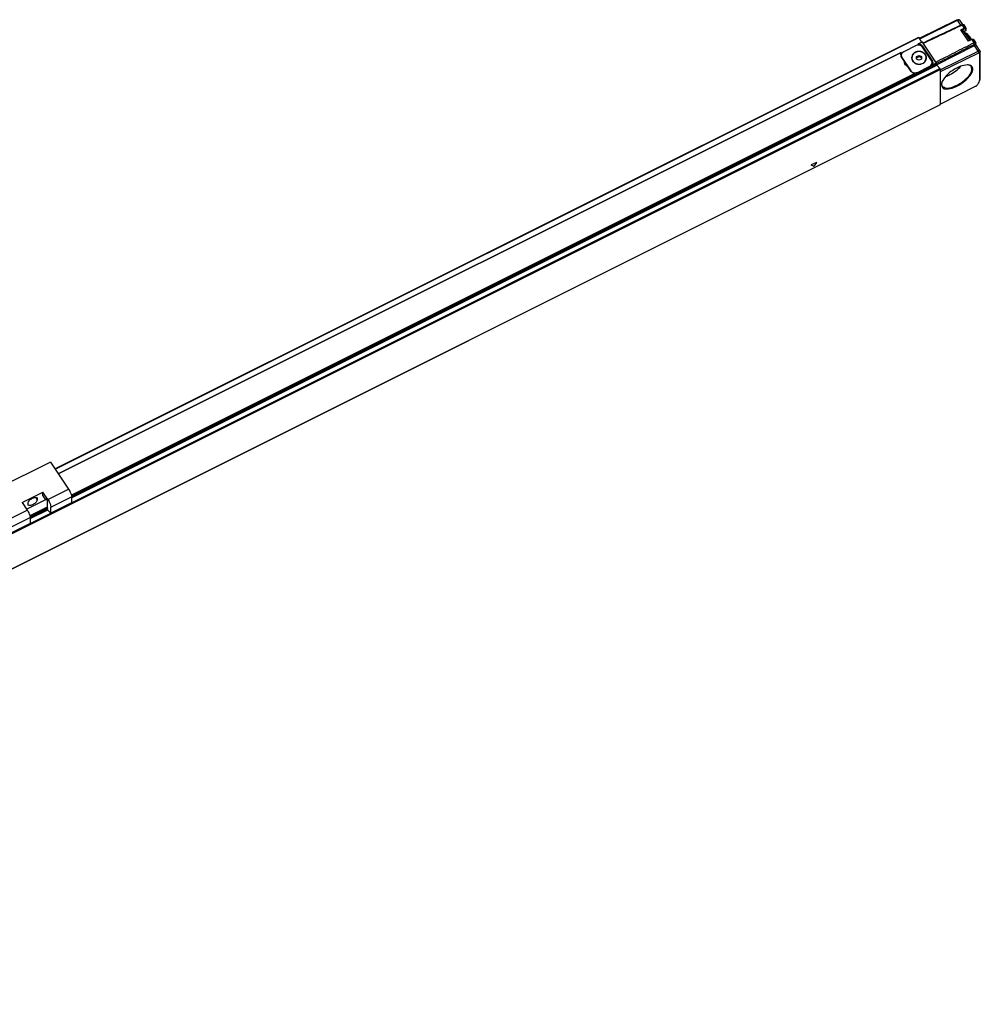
# Model space of a CAD drawing. Header units: millimetres. Extents: x -500 to 1129, y -592 to 328.
# Tile 22 of 23: x 680 to 1082, y -579 to -167. Entities that reach past the tile are written whole.
import ezdxf

# ---------------------------------------------------------------- set-up
doc = ezdxf.new("R2010")
doc.units = ezdxf.units.MM

# ---------------------------------------------------------------- blocks, each defined once
blk = doc.blocks.new('SOPORTE_INTERMEDIO_S__9', base_point=(666.69, -382))
at = {"color": 7, "linetype": 'Continuous'}
for p, q in [((692.67, -351.99), (666.69, -364.98)), ((692.67, -351.99), (700.27, -363.39)), ((666.69, -368.73), (666.69, -364.98)), ((666.69, -364.98), (674.29, -376.38)), ((680.85, -368.9), (689.51, -364.57)), ((689.51, -366.07), (689.51, -364.57)), ((691.61, -367.72), (689.51, -364.57)), ((689.51, -366.07), (690.36, -367.34)), ((701.52, -366.51), (701.52, -369.01)), ((672.19, -376.98), (666.69, -368.73)), ((680.85, -368.9), (682.95, -372.05)), ((682.73, -371.71), (691.01, -367.57)), ((683.24, -369.21), (683.24, -369.71)), ((687.13, -367.26), (687.13, -367.76)), ((690.36, -367.34), (690.86, -367.34)), ((690.86, -367.34), (691.36, -368.09)), ((691.36, -368.09), (691.36, -370.99)), ((701.52, -369.01), (692.86, -373.34)), ((673.04, -376), (672.19, -374.73)), ((672.19, -374.73), (672.19, -376.98)), ((691.36, -370.99), (691.6, -371.35)), ((691.37, -371.62), (691.61, -371.37)), ((691.51, -371.96), (692.86, -373.34)), ((691.61, -371.37), (691.6, -371.35)), ((692.86, -373.34), (692.86, -370.84)), ((672.19, -376.98), (673.69, -376.23)), ((673.54, -376), (673.04, -376)), ((674.04, -376.75), (673.54, -376)), ((674.04, -379.65), (674.04, -376.75)), ((684.2, -377.67), (675.54, -382)), ((684.2, -375.17), (684.2, -377.67)), ((674.28, -380.01), (674.04, -379.65)), ((674.05, -380.28), (674.29, -380.03)), ((675.54, -382), (674.19, -380.62)), ((674.28, -380.01), (674.29, -380.03)), ((675.54, -379.5), (675.54, -382))]:
    blk.add_line(p, q, dxfattribs=at)
at = {"color": 3, "linetype": 'Continuous'}
for p, q in [((691.61, -367.72), (700.27, -363.39)), ((692.86, -370.84), (701.52, -366.51)), ((686.46, -366.74), (687.13, -367.76)), ((686.83, -366.81), (687.13, -367.26)), ((674.29, -376.38), (682.95, -372.05)), ((675.54, -379.5), (684.2, -375.17))]:
    blk.add_line(p, q, dxfattribs=at)
at = {"color": 7, "linetype": 'Continuous'}
for centre, start, end in [((683.73, -369.72), 178.7465, 212.4529), ((686.64, -367.25), 358.7465, 32.4529)]:
    blk.add_arc(centre, 0.49, start, end, dxfattribs=at)
for points, knots in [([(700.27, -363.39), (700.44, -363.66), (700.78, -364.2), (701.15, -365.04), (701.44, -365.81), (701.5, -366.3), (701.52, -366.51)], [0, 0, 0, 0, 0.943014, 1.911286, 2.767278, 3.395609, 3.395609, 3.395609, 3.395609]), ([(683.24, -369.21), (683.37, -368.86), (683.7, -368.03), (684.85, -367.27), (686.06, -366.59), (686.78, -366.88), (687.06, -366.98)], [0, 0, 0, 0, 1.086916, 2.631825, 4.053131, 4.897007, 4.897007, 4.897007, 4.897007]), ([(687.13, -367.76), (687, -368.1), (686.67, -368.94), (685.52, -369.69), (684.31, -370.38), (683.58, -370.09), (683.31, -369.98)], [0, 0, 0, 0, 1.086916, 2.631825, 4.053131, 4.897007, 4.897007, 4.897007, 4.897007]), ([(691.61, -367.72), (691.78, -367.99), (692.12, -368.53), (692.49, -369.37), (692.78, -370.14), (692.84, -370.63), (692.86, -370.84)], [0, 0, 0, 0, 0.943014, 1.911286, 2.767278, 3.395609, 3.395609, 3.395609, 3.395609]), ([(682.95, -372.05), (683.12, -372.32), (683.45, -372.86), (683.83, -373.7), (684.12, -374.47), (684.18, -374.96), (684.2, -375.17)], [0, 0, 0, 0, 0.943014, 1.911286, 2.767278, 3.395609, 3.395609, 3.395609, 3.395609]), ([(691.37, -371.62), (691.37, -371.64), (691.36, -371.69), (691.4, -371.78), (691.44, -371.87), (691.49, -371.93), (691.51, -371.96)], [0, 0, 0, 0, 0.0522905, 0.1517776, 0.2694623, 0.3673844, 0.3673844, 0.3673844, 0.3673844]), ([(674.29, -376.38), (674.46, -376.65), (674.79, -377.19), (675.17, -378.03), (675.46, -378.8), (675.52, -379.29), (675.54, -379.5)], [0, 0, 0, 0, 0.943014, 1.911286, 2.767278, 3.395609, 3.395609, 3.395609, 3.395609]), ([(674.19, -380.62), (674.17, -380.59), (674.12, -380.53), (674.08, -380.44), (674.04, -380.35), (674.05, -380.3), (674.05, -380.28)], [0, 0, 0, 0, 0.0979221, 0.2156067, 0.3150939, 0.3673844, 0.3673844, 0.3673844, 0.3673844])]:
    blk.add_open_spline(points, degree=3, knots=knots, dxfattribs=at)
blk = doc.blocks.new('REGLA_S-770__11', base_point=(286.61, -585.94))
at = {"color": 7, "linetype": 'Continuous'}
for p, q in [((1056.16, -174.7), (1071.85, -167.01)), ((1056.27, -174.89), (1072.11, -167.13)), ((1072.15, -166.94), (1072.71, -166.98)), ((1072.93, -167.09), (1074.2, -169)), ((1077.23, -175.54), (1074.36, -171.25)), ((1075.65, -170.42), (1074.8, -169.14)), ((1075.17, -172.34), (1075.2, -172.33)), ((1075.64, -171.47), (1075.6, -171.49)), ((1075.7, -171.39), (1075.64, -171.47)), ((1075.71, -171.32), (1075.7, -171.36)), ((1075.7, -171.39), (1075.7, -171.36)), ((1075.71, -171.32), (1075.71, -170.63)), ((694.56, -354.82), (1055.83, -174.18)), ((1055.56, -177.08), (1055.56, -177.52)), ((1055.61, -177.05), (1057.33, -176.19)), ((1055.96, -174.32), (1057.04, -176.33)), ((1057.77, -176.79), (1057.42, -176.26)), ((1077.03, -173.98), (1076.58, -173.38)), ((1077.94, -175.19), (1076.95, -175.68)), ((1079.71, -176.51), (1078.85, -175.22)), ((1048.49, -180.6), (695.94, -356.88)), ((1048.52, -180.62), (1048.52, -181.12)), ((1048.85, -180.95), (1048.52, -181.12)), ((1054.76, -177.74), (1049.57, -180.34)), ((1057.33, -177.86), (1061.58, -184.23)), ((1061.24, -184), (1057.49, -178.38)), ((1063.33, -185.76), (1079.15, -177.69)), ((1064.82, -187.92), (1080.76, -180.11)), ((1064.97, -188.59), (1081, -180.74)), ((1081.58, -180.06), (1079.73, -177.28)), ((1081.43, -191.75), (1081.43, -180.77)), ((1081.61, -191.16), (1081.61, -180.18)), ((1049.96, -184.47), (1048.5, -182.28)), ((1048.57, -182.34), (1048.57, -181.84)), ((1048.83, -182.71), (1052.58, -188.33)), ((1049.96, -185.07), (1049.96, -184.47)), ((1050.9, -186.3), (1049.96, -184.9)), ((1052.99, -182.98), (1052.99, -182.88)), ((1054.99, -182.38), (1055.99, -181.88)), ((1054.99, -182.88), (1055.99, -182.38)), ((1054.99, -182.88), (1054.99, -182.38)), ((1054.99, -183.38), (1054.99, -182.88)), ((1055.99, -183.88), (1054.99, -183.38)), ((1055.99, -181.88), (1056.99, -182.38)), ((1055.99, -181.88), (1055.99, -182.38)), ((1055.99, -182.38), (1056.99, -182.88)), ((1056.99, -183.38), (1055.99, -183.88)), ((1056.99, -182.38), (1056.99, -182.88)), ((1056.99, -182.88), (1056.99, -183.38)), ((1058.99, -182.98), (1058.99, -182.88)), ((1061.5, -184.72), (1061.58, -184.83)), ((1061.51, -185.37), (1061.51, -184.87)), ((1063.22, -184.96), (1063.02, -184.66)), ((1063.32, -185.21), (1063.32, -185.72)), ((1052.75, -188.65), (1051.28, -186.46)), ((1054.52, -190.12), (1061.56, -186.59)), ((1055.32, -188.97), (1060.51, -186.37)), ((1060.51, -186.87), (1055.32, -189.47)), ((1061.56, -186.09), (1061.56, -186.59)), ((1063.46, -186.02), (1064.69, -187.42)), ((1064.82, -188.21), (1064.82, -187.71)), ((1064.82, -188.21), (1064.82, -202.26)), ((1064.82, -188.21), (1064.97, -188.59)), ((1064.97, -202.34), (1064.97, -188.59)), ((1054.52, -189.62), (1054.52, -190.12)), ((1081.29, -192.53), (1081.46, -192)), ((1079.74, -194.81), (1064.97, -202.34)), ((1064.81, -202.54), (312.23, -578.84)), ((1064.81, -202.54), (1064.82, -202.51)), ((1064.82, -202.26), (1064.97, -202.34)), ((1064.82, -202.51), (1064.82, -202.26))]:
    blk.add_line(p, q, dxfattribs=at)
at = {"color": 3, "linetype": 'Continuous'}
for p, q in [((1071.85, -167.01), (1072.11, -167.13)), ((1073.47, -169.17), (1072.11, -167.13)), ((1073.45, -171.15), (1074.83, -170.47)), ((1076.65, -175.95), (1073.45, -171.15)), ((1073.97, -169.17), (1073.72, -169.05)), ((1073.97, -169.17), (1074.83, -170.47)), ((1074.06, -171.15), (1074.93, -170.72)), ((1075.61, -171.47), (1075.6, -171.49)), ((1075.61, -171.47), (1075.61, -170.78)), ((694.66, -354.97), (1055.96, -174.32)), ((1055.92, -177.02), (1057.42, -176.26)), ((1063.02, -184.66), (1057.77, -176.79)), ((1078.03, -175.27), (1076.65, -175.95)), ((1078.03, -175.27), (1078.9, -176.56)), ((1078.9, -176.56), (1079.14, -177.19)), ((1079.74, -176.63), (1079.56, -177.22)), ((1048.36, -180.8), (696, -356.98)), ((1049.11, -180.65), (1048.52, -180.95)), ((1055.56, -177.43), (1055.3, -177.56)), ((1057.33, -178.17), (1057.33, -177.86)), ((1080.76, -180.11), (1079.15, -177.69)), ((1081, -180.74), (1080.76, -180.11)), ((1081.61, -180.18), (1081.43, -180.77)), ((1048.83, -182.78), (1048.83, -182.71)), ((1061.56, -186.09), (1063.32, -185.21)), ((1061.58, -184.83), (1061.58, -184.23)), ((1061.72, -185.72), (1063.22, -184.96)), ((312.25, -564), (1064.82, -187.71)), ((701.52, -366.98), (1063.46, -186.02)), ((701.52, -369), (1064.69, -187.42)), ((1052.58, -188.41), (1052.58, -188.33)), ((1055.32, -189.47), (1055.32, -188.97)), ((1060.51, -186.87), (1060.51, -186.37)), ((1063.32, -185.72), (1061.56, -186.59)), ((1054.16, -189.5), (701.42, -365.86)), ((1054.52, -189.62), (701.48, -366.13)), ((1054.52, -190.12), (701.52, -366.62)), ((1081.43, -191.75), (1081.61, -191.16)), ((1064.82, -202.51), (312.25, -578.8)), ((1011.81, -228.28), (1010.88, -227.82)), ((1011.07, -227.54), (1012.92, -226.62)), ((1013.11, -226.71), (1012.18, -228.1)), ((691.36, -370.89), (684.1, -374.52)), ((691.46, -371.14), (684.16, -374.79)), ((691.37, -371.7), (684.2, -375.28)), ((684.2, -375.64), (691.53, -371.98)), ((684.2, -377.66), (692.85, -373.33))]:
    blk.add_line(p, q, dxfattribs=at)
for centre, radius, start, end in [((1075.54, -170.63), 0.171, 294.5505, 358.0694), ((1075.53, -171.3), 0.179, 295.3253, 341.5907)]:
    blk.add_arc(centre, radius, start, end, dxfattribs=at)
at = {"color": 7, "linetype": 'Continuous'}
for centre, radius, start, end in [((1075.34, -170.63), 0.374, 359.4182, 33.1118), ((1079.52, -176.62), 0.217, 358.6644, 32.3618), ((1049.76, -181.41), 1.53, 156.1869, 179.8763), ((1049.8, -182.02), 1.57, 144.8168, 168.5936), ((1048.5, -180.62), 0.0148, 1.1693, 117.8171), ((1079.86, -179.03), 1.52, 101.4107, 118.0439), ((1081.39, -180.18), 0.218, 358.7465, 32.4529), ((1049.79, -181.4), 1.56, 180.3465, 214.0378), ((1050.13, -181.83), 1.56, 180.3465, 214.0378), ((1050.13, -182.33), 1.56, 180.3465, 181.7519), ((1051.43, -184.81), 1.51, 166.8611, 179.9787), ((1051.43, -185.41), 1.51, 166.8611, 168.5248), ((1055.32, -182.86), 2.42, 180.3465, 214.0378), ((1055.34, -182.86), 2.35, 180.3465, 214.0378), ((1055.34, -182.96), 2.35, 180.3465, 214.0378), ((1059.95, -184.88), 1.56, 0.3465, 34.0378), ((1060.28, -185.11), 1.56, 0.3465, 34.0378), ((1060.28, -185.71), 1.56, 11.3589, 34.0378), ((1060.32, -185.1), 1.53, 336.1869, 359.8763), ((1079.28, -193.88), 1.04, 296.3986, 318.8201)]:
    blk.add_arc(centre, radius, start, end, dxfattribs=at)
for points, knots in [([(1071.85, -167.01), (1071.9, -166.99), (1072, -166.94), (1072.1, -166.94), (1072.15, -166.94)], [0, 0, 0, 0, 0.1734228, 0.3115723, 0.3115723, 0.3115723, 0.3115723]), ([(1072.71, -166.98), (1072.62, -166.99), (1072.41, -167), (1072.21, -167.08), (1072.11, -167.13)], [0, 0, 0, 0, 0.2762991, 0.6231446, 0.6231446, 0.6231446, 0.6231446]), ([(1072.93, -167.09), (1072.9, -167.06), (1072.84, -167), (1072.75, -166.99), (1072.71, -166.98)], [0, 0, 0, 0, 0.1118065, 0.2479815, 0.2479815, 0.2479815, 0.2479815]), ([(1057.65, -176.6), (1058.98, -175.98), (1061.63, -174.73), (1065.64, -172.85), (1069.67, -170.96), (1072.37, -169.69), (1073.72, -169.05)], [0, 0, 0, 0, 4.400304, 8.800608, 13.27895, 17.754203, 17.754203, 17.754203, 17.754203]), ([(1057.77, -176.79), (1059.12, -176.16), (1061.82, -174.89), (1065.87, -172.98), (1069.92, -171.08), (1072.62, -169.81), (1073.97, -169.17)], [0, 0, 0, 0, 4.470425, 8.940849, 13.419706, 17.898561, 17.898561, 17.898561, 17.898561]), ([(1073.45, -171.15), (1073.51, -171.15), (1073.62, -171.14), (1073.78, -171.14), (1073.93, -171.15), (1074.02, -171.15), (1074.06, -171.15)], [0, 0, 0, 0, 0.1746461, 0.3309299, 0.494303, 0.6167821, 0.6167821, 0.6167821, 0.6167821]), ([(1074.01, -168.98), (1073.99, -168.98), (1073.92, -168.98), (1073.84, -169), (1073.77, -169.03), (1073.74, -169.04), (1073.72, -169.05)], [0, 0, 0, 0, 0.0837508, 0.1832558, 0.2443204, 0.3081079, 0.3081079, 0.3081079, 0.3081079]), ([(1074.57, -169.03), (1074.51, -169.03), (1074.39, -169.03), (1074.23, -169.07), (1074.09, -169.12), (1074.01, -169.16), (1073.97, -169.17)], [0, 0, 0, 0, 0.1708203, 0.3737509, 0.4965024, 0.6246945, 0.6246945, 0.6246945, 0.6246945]), ([(1074.01, -168.98), (1074.06, -168.99), (1074.15, -168.99), (1074.29, -169.01), (1074.43, -169.02), (1074.52, -169.03), (1074.57, -169.03)], [0, 0, 0, 0, 0.140664, 0.2804012, 0.4169274, 0.5607957, 0.5607957, 0.5607957, 0.5607957]), ([(1074.06, -171.15), (1074.13, -171.14), (1074.24, -171.14), (1074.33, -171.22), (1074.36, -171.25)], [0, 0, 0, 0, 0.1866098, 0.3292088, 0.3292088, 0.3292088, 0.3292088]), ([(1074.8, -169.14), (1074.79, -169.13), (1074.76, -169.1), (1074.71, -169.07), (1074.65, -169.04), (1074.6, -169.04), (1074.57, -169.03)], [0, 0, 0, 0, 0.0494676, 0.1156374, 0.174054, 0.2561144, 0.2561144, 0.2561144, 0.2561144]), ([(1075.6, -171.49), (1075.48, -171.56), (1075.27, -171.66), (1075.04, -171.78), (1074.9, -171.85), (1074.83, -171.89), (1074.8, -171.9)], [0, 0, 0, 0, 0.4245303, 0.6823271, 0.7919587, 0.9015902, 0.9015902, 0.9015902, 0.9015902]), ([(1074.82, -171.89), (1074.82, -171.9), (1074.82, -171.92), (1074.82, -171.93), (1074.82, -171.94)], [0, 0, 0, 0, 0.0237939, 0.04854179, 0.04854179, 0.04854179, 0.04854179]), ([(1075.06, -172.3), (1075.3, -172.45), (1075.92, -172.86), (1076.34, -173.49), (1076.59, -173.88)], [0, 0, 0, 0, 0.844821, 2.221811, 2.221811, 2.221811, 2.221811]), ([(1075.2, -172.33), (1075.39, -172.37), (1075.99, -172.51), (1076.34, -173.03), (1076.58, -173.38)], [0, 0, 0, 0, 0.594693, 1.787396, 1.787396, 1.787396, 1.787396]), ([(1055.61, -177.05), (1055.6, -177.05), (1055.59, -177.06), (1055.58, -177.07), (1055.57, -177.08), (1055.56, -177.08), (1055.56, -177.08)], [0, 0, 0, 0, 0.01825163, 0.03671812, 0.04643443, 0.05615073, 0.05615073, 0.05615073, 0.05615073]), ([(1055.92, -177.02), (1055.89, -177.01), (1055.83, -177.01), (1055.75, -177.01), (1055.67, -177.02), (1055.63, -177.04), (1055.61, -177.05)], [0, 0, 0, 0, 0.1004202, 0.1666209, 0.2517615, 0.3186645, 0.3186645, 0.3186645, 0.3186645]), ([(1055.83, -174.18), (1055.84, -174.18), (1055.88, -174.19), (1055.91, -174.25), (1055.94, -174.29), (1055.96, -174.32)], [0, 0, 0, 0, 0.0332481, 0.0985388, 0.1897038, 0.1897038, 0.1897038, 0.1897038]), ([(1055.92, -177.02), (1056.21, -177.08), (1056.77, -177.22), (1057.15, -177.65), (1057.33, -177.86)], [0, 0, 0, 0, 0.864042, 1.681987, 1.681987, 1.681987, 1.681987]), ([(1057.33, -176.19), (1057.35, -176.19), (1057.39, -176.2), (1057.41, -176.24), (1057.42, -176.26)], [0, 0, 0, 0, 0.039792, 0.1225547, 0.1225547, 0.1225547, 0.1225547]), ([(1063.02, -184.66), (1064.34, -183.99), (1066.99, -182.64), (1070.95, -180.62), (1074.92, -178.59), (1077.57, -177.24), (1078.9, -176.56)], [0, 0, 0, 0, 4.451207, 8.902415, 13.362018, 17.821622, 17.821622, 17.821622, 17.821622]), ([(1076.58, -173.38), (1076.78, -173.67), (1077.21, -174.28), (1077.56, -174.95), (1077.74, -175.29)], [0, 0, 0, 0, 1.07998, 2.24185, 2.24185, 2.24185, 2.24185]), ([(1076.59, -173.88), (1076.75, -174.12), (1077.07, -174.62), (1077.34, -175.15), (1077.48, -175.42)], [0, 0, 0, 0, 0.873085, 1.777904, 1.777904, 1.777904, 1.777904]), ([(1076.95, -175.68), (1076.93, -175.69), (1076.87, -175.72), (1076.79, -175.79), (1076.72, -175.87), (1076.67, -175.92), (1076.65, -175.95)], [0, 0, 0, 0, 0.090054, 0.1919881, 0.3002292, 0.4102506, 0.4102506, 0.4102506, 0.4102506]), ([(1077.03, -173.98), (1077.17, -174.17), (1077.45, -174.58), (1077.69, -175.03), (1077.81, -175.26)], [0, 0, 0, 0, 0.723023, 1.500872, 1.500872, 1.500872, 1.500872]), ([(1077.94, -175.19), (1078.02, -175.16), (1078.14, -175.1), (1078.32, -175.06), (1078.45, -175.04), (1078.59, -175.05), (1078.74, -175.1), (1078.82, -175.18), (1078.85, -175.22)], [0, 0, 0, 0, 0.249858, 0.3982134, 0.5446182, 0.6495418, 0.83297, 0.9846801, 0.9846801, 0.9846801, 0.9846801]), ([(1079.71, -176.51), (1079.67, -176.47), (1079.61, -176.42), (1079.5, -176.4), (1079.4, -176.4), (1079.29, -176.42), (1079.16, -176.45), (1079.03, -176.5), (1078.94, -176.54), (1078.9, -176.56)], [0, 0, 0, 0, 0.1304611, 0.2519261, 0.3319156, 0.429839, 0.5760663, 0.7175699, 0.8654472, 0.8654472, 0.8654472, 0.8654472]), ([(1079.56, -177.22), (1079.55, -177.2), (1079.54, -177.13), (1079.42, -177.1), (1079.29, -177.13), (1079.2, -177.17), (1079.14, -177.19)], [0, 0, 0, 0, 0.0836234, 0.1797189, 0.3169642, 0.488456, 0.488456, 0.488456, 0.488456]), ([(1079.74, -177.31), (1079.74, -177.26), (1079.74, -177.15), (1079.74, -176.99), (1079.74, -176.81), (1079.74, -176.69), (1079.74, -176.63)], [0, 0, 0, 0, 0.1521376, 0.3042752, 0.4917752, 0.6792751, 0.6792751, 0.6792751, 0.6792751]), ([(1048.36, -180.8), (1048.37, -180.77), (1048.39, -180.73), (1048.43, -180.67), (1048.46, -180.63), (1048.48, -180.61), (1048.49, -180.6)], [0, 0, 0, 0, 0.0815891, 0.1370145, 0.1973783, 0.2360682, 0.2360682, 0.2360682, 0.2360682]), ([(1049.57, -180.34), (1049.28, -180.53), (1048.74, -180.89), (1048.62, -181.53), (1048.57, -181.84)], [0, 0, 0, 0, 0.968399, 1.874924, 1.874924, 1.874924, 1.874924]), ([(1059.09, -182.88), (1059, -182.41), (1058.82, -181.43), (1057.56, -180.43), (1055.99, -180.07), (1054.43, -180.43), (1053.17, -181.43), (1052.98, -182.41), (1052.89, -182.88)], [0, 0, 0, 0, 1.405113, 2.906132, 4.497307, 6.088481, 7.5895, 8.994614, 8.994614, 8.994614, 8.994614]), ([(1054.44, -180.65), (1054.02, -180.93), (1053.2, -181.47), (1052.99, -182.42), (1052.89, -182.88)], [0, 0, 0, 0, 1.4525, 2.810976, 2.810976, 2.810976, 2.810976]), ([(1058.99, -182.88), (1058.91, -182.42), (1058.73, -181.47), (1057.5, -180.51), (1055.99, -180.17), (1054.48, -180.51), (1053.26, -181.47), (1053.08, -182.42), (1052.99, -182.88)], [0, 0, 0, 0, 1.359787, 2.812386, 4.352232, 5.892078, 7.344678, 8.704465, 8.704465, 8.704465, 8.704465]), ([(1057.49, -178.38), (1057.11, -178.03), (1056.32, -177.32), (1055.29, -177.6), (1054.76, -177.74)], [0, 0, 0, 0, 1.458004, 2.985336, 2.985336, 2.985336, 2.985336]), ([(1059.09, -182.88), (1059.08, -182.75), (1059.06, -182.49), (1058.94, -182.11), (1058.76, -181.76), (1058.53, -181.43), (1058.25, -181.13), (1057.92, -180.86), (1057.66, -180.71), (1057.52, -180.64), (1057.5, -180.63), (1057.49, -180.63)], [0, 0, 0, 0, 0.391978, 0.782606, 1.176182, 1.576163, 1.985398, 2.406406, 2.841632, 2.869583, 2.897528, 2.897528, 2.897528, 2.897528]), ([(1063.32, -185.26), (1064.64, -184.59), (1067.26, -183.25), (1071.21, -181.24), (1075.17, -179.22), (1077.82, -177.87), (1079.14, -177.19)], [0, 0, 0, 0, 4.423142, 8.846283, 13.305373, 17.761388, 17.761388, 17.761388, 17.761388]), ([(1079.56, -177.54), (1079.56, -177.49), (1079.56, -177.38), (1079.56, -177.28), (1079.56, -177.22)], [0, 0, 0, 0, 0.1585049, 0.3170107, 0.3170107, 0.3170107, 0.3170107]), ([(1079.73, -177.28), (1079.72, -177.28), (1079.72, -177.27), (1079.69, -177.28), (1079.68, -177.3), (1079.64, -177.35), (1079.6, -177.43), (1079.58, -177.51), (1079.56, -177.54)], [0, 0, 0, 0, 0.0122828, 0.0325565, 0.0584387, 0.0957168, 0.2115391, 0.3272868, 0.3272868, 0.3272868, 0.3272868]), ([(1080.76, -180.11), (1080.93, -180.02), (1081.2, -179.89), (1081.47, -180.01), (1081.58, -180.06)], [0, 0, 0, 0, 0.5337633, 0.8569584, 0.8569584, 0.8569584, 0.8569584]), ([(1081, -180.74), (1081.11, -180.68), (1081.28, -180.59), (1081.39, -180.73), (1081.43, -180.77)], [0, 0, 0, 0, 0.3106354, 0.4786212, 0.4786212, 0.4786212, 0.4786212]), ([(1051.28, -186.46), (1050.9, -186.29), (1050.18, -185.96), (1050, -185.19), (1049.92, -184.81)], [0, 0, 0, 0, 1.170888, 2.249352, 2.249352, 2.249352, 2.249352]), ([(1053.31, -184.22), (1053.77, -184.67), (1054.73, -185.6), (1056.8, -185.65), (1058.64, -184.71), (1058.95, -183.47), (1059.09, -182.88)], [0, 0, 0, 0, 1.881474, 3.873265, 5.787669, 7.543021, 7.543021, 7.543021, 7.543021]), ([(1053.39, -184.18), (1053.84, -184.61), (1054.77, -185.51), (1056.76, -185.56), (1058.51, -184.68), (1058.83, -183.53), (1058.99, -182.98)], [0, 0, 0, 0, 1.820782, 3.748321, 5.553218, 7.206877, 7.206877, 7.206877, 7.206877]), ([(1054.21, -185.07), (1054.06, -184.96), (1053.74, -184.74), (1053.51, -184.43), (1053.39, -184.28)], [0, 0, 0, 0, 0.575214, 1.146531, 1.146531, 1.146531, 1.146531]), ([(1058.99, -182.98), (1058.92, -183.42), (1058.77, -184.31), (1058.04, -184.86), (1057.67, -185.13)], [0, 0, 0, 0, 1.281383, 2.617514, 2.617514, 2.617514, 2.617514]), ([(1060.51, -186.37), (1060.79, -186.18), (1061.34, -185.82), (1061.46, -185.18), (1061.51, -184.87)], [0, 0, 0, 0, 0.968399, 1.874924, 1.874924, 1.874924, 1.874924]), ([(1063.22, -184.96), (1063.25, -185.01), (1063.3, -185.09), (1063.31, -185.18), (1063.32, -185.21)], [0, 0, 0, 0, 0.1526998, 0.2710369, 0.2710369, 0.2710369, 0.2710369]), ([(1052.58, -188.33), (1052.97, -188.68), (1053.76, -189.39), (1054.79, -189.11), (1055.32, -188.97)], [0, 0, 0, 0, 1.458004, 2.985336, 2.985336, 2.985336, 2.985336]), ([(1054.16, -189.5), (1053.87, -189.43), (1053.31, -189.29), (1052.93, -188.86), (1052.75, -188.65)], [0, 0, 0, 0, 0.864042, 1.681987, 1.681987, 1.681987, 1.681987]), ([(1054.52, -189.69), (1054.65, -189.67), (1054.93, -189.64), (1055.19, -189.52), (1055.32, -189.47)], [0, 0, 0, 0, 0.4141401, 0.8345004, 0.8345004, 0.8345004, 0.8345004]), ([(1060.51, -186.87), (1060.79, -186.68), (1061.34, -186.32), (1061.46, -185.68), (1061.51, -185.37)], [0, 0, 0, 0, 0.968399, 1.874924, 1.874924, 1.874924, 1.874924]), ([(1061.56, -186.09), (1061.57, -186.07), (1061.58, -186.01), (1061.63, -185.92), (1061.67, -185.82), (1061.7, -185.75), (1061.72, -185.72)], [0, 0, 0, 0, 0.0746685, 0.1982354, 0.2946935, 0.4096749, 0.4096749, 0.4096749, 0.4096749]), ([(1063.46, -186.02), (1063.42, -185.97), (1063.36, -185.88), (1063.33, -185.77), (1063.32, -185.72)], [0, 0, 0, 0, 0.1751967, 0.3271934, 0.3271934, 0.3271934, 0.3271934]), ([(1064.69, -187.42), (1064.72, -187.46), (1064.79, -187.55), (1064.81, -187.66), (1064.82, -187.71)], [0, 0, 0, 0, 0.1751967, 0.3271934, 0.3271934, 0.3271934, 0.3271934]), ([(1065.31, -194.17), (1065.51, -194.72), (1065.98, -196.01), (1068.72, -195.94), (1071.44, -195.02), (1074.49, -193.25), (1076.9, -190.98), (1078.5, -188.84), (1078.51, -186.3), (1077.2, -186.01), (1076.53, -185.85)], [0, 0, 0, 0, 1.607444, 3.783167, 6.932714, 10.609288, 14.119247, 16.838663, 18.60865, 20.434443, 20.434443, 20.434443, 20.434443]), ([(1076.25, -185.83), (1075.26, -185.98), (1073.05, -186.32), (1070.03, -188.07), (1067.25, -190.19), (1066.09, -192.1), (1065.58, -192.95)], [0, 0, 0, 0, 2.968149, 6.650249, 10.332348, 13.300497, 13.300497, 13.300497, 13.300497]), ([(1065.64, -194.74), (1066.19, -195.08), (1067.61, -195.95), (1070.56, -194.98), (1073.63, -193.47), (1076.2, -191.22), (1078.23, -188.87), (1077.98, -187.23), (1077.88, -186.59)], [0, 0, 0, 0, 1.87075, 4.809996, 8.528885, 12.247774, 15.187021, 17.057771, 17.057771, 17.057771, 17.057771]), ([(1068.85, -189.92), (1069.74, -189.43), (1071.46, -188.46), (1072.85, -187.06), (1073.53, -186.37)], [0, 0, 0, 0, 3.028807, 5.901815, 5.901815, 5.901815, 5.901815]), ([(1076.53, -185.85), (1076.48, -185.85), (1076.39, -185.85), (1076.3, -185.84), (1076.25, -185.83)], [0, 0, 0, 0, 0.1385449, 0.2804397, 0.2804397, 0.2804397, 0.2804397]), ([(1077.88, -186.59), (1077.68, -186.39), (1077.23, -185.95), (1076.6, -185.87), (1076.25, -185.83)], [0, 0, 0, 0, 0.827834, 1.840375, 1.840375, 1.840375, 1.840375]), ([(1054.52, -189.62), (1054.51, -189.6), (1054.47, -189.56), (1054.37, -189.54), (1054.27, -189.51), (1054.2, -189.5), (1054.16, -189.5)], [0, 0, 0, 0, 0.0507766, 0.167892, 0.2745452, 0.3857742, 0.3857742, 0.3857742, 0.3857742]), ([(1065.49, -193.22), (1065.44, -193.38), (1065.34, -193.69), (1065.32, -194.02), (1065.31, -194.17)], [0, 0, 0, 0, 0.5116755, 0.9713288, 0.9713288, 0.9713288, 0.9713288]), ([(1065.58, -192.95), (1065.53, -193.11), (1065.43, -193.41), (1065.42, -193.72), (1065.41, -193.87)], [0, 0, 0, 0, 0.4945649, 0.9388472, 0.9388472, 0.9388472, 0.9388472]), ([(1065.58, -192.95), (1065.56, -193), (1065.53, -193.08), (1065.5, -193.17), (1065.49, -193.22)], [0, 0, 0, 0, 0.1418947, 0.2804397, 0.2804397, 0.2804397, 0.2804397]), ([(1067.12, -190.65), (1067.4, -190.55), (1067.99, -190.34), (1068.56, -190.07), (1068.85, -189.92)], [0, 0, 0, 0, 0.907996, 1.879286, 1.879286, 1.879286, 1.879286]), ([(1080.06, -194.56), (1080.33, -194.22), (1080.84, -193.6), (1081.15, -192.87), (1081.29, -192.53)], [0, 0, 0, 0, 1.298867, 2.387125, 2.387125, 2.387125, 2.387125]), ([(1081.29, -192.53), (1081.33, -192.4), (1081.41, -192.14), (1081.42, -191.88), (1081.43, -191.75)], [0, 0, 0, 0, 0.4160354, 0.7914752, 0.7914752, 0.7914752, 0.7914752]), ([(1081.46, -192), (1081.51, -191.85), (1081.59, -191.58), (1081.6, -191.3), (1081.61, -191.16)], [0, 0, 0, 0, 0.4480382, 0.8523579, 0.8523579, 0.8523579, 0.8523579]), ([(1065.41, -193.87), (1065.42, -194.03), (1065.43, -194.34), (1065.57, -194.61), (1065.64, -194.74)], [0, 0, 0, 0, 0.4737478, 0.9128704, 0.9128704, 0.9128704, 0.9128704])]:
    blk.add_open_spline(points, degree=3, knots=knots, dxfattribs=at)
at = {"color": 3, "linetype": 'Continuous'}
for points, knots in [([(1074.79, -171.89), (1074.81, -171.88), (1074.84, -171.86), (1074.89, -171.83), (1074.94, -171.81), (1075.01, -171.77), (1075.1, -171.73), (1075.2, -171.68), (1075.3, -171.62), (1075.39, -171.58), (1075.46, -171.54), (1075.51, -171.52), (1075.56, -171.49), (1075.59, -171.47), (1075.61, -171.47)], [0, 0, 0, 0, 0.0577864, 0.1155727, 0.173359, 0.2311453, 0.3467176, 0.4622899, 0.5778619, 0.6934338, 0.7512197, 0.8090055, 0.8667913, 0.9245771, 0.9245771, 0.9245771, 0.9245771]), ([(1074.83, -170.47), (1075, -170.39), (1075.28, -170.25), (1075.55, -170.38), (1075.65, -170.42)], [0, 0, 0, 0, 0.5337633, 0.8569584, 0.8569584, 0.8569584, 0.8569584]), ([(1074.83, -170.47), (1074.86, -170.51), (1074.91, -170.59), (1074.92, -170.68), (1074.93, -170.72)], [0, 0, 0, 0, 0.1526815, 0.2715371, 0.2715371, 0.2715371, 0.2715371]), ([(1074.93, -170.72), (1075.1, -170.63), (1075.37, -170.49), (1075.55, -170.71), (1075.61, -170.78)], [0, 0, 0, 0, 0.4970166, 0.765794, 0.765794, 0.765794, 0.765794]), ([(1077.94, -175.19), (1077.96, -175.2), (1078, -175.21), (1078.02, -175.24), (1078.03, -175.27)], [0, 0, 0, 0, 0.0407443, 0.1235054, 0.1235054, 0.1235054, 0.1235054]), ([(1078.03, -175.27), (1078.2, -175.19), (1078.48, -175.05), (1078.75, -175.18), (1078.85, -175.22)], [0, 0, 0, 0, 0.5337633, 0.8569584, 0.8569584, 0.8569584, 0.8569584]), ([(1011.07, -227.54), (1010.99, -227.58), (1010.86, -227.65), (1010.88, -227.78), (1010.88, -227.82)], [0, 0, 0, 0, 0.2438877, 0.3689226, 0.3689226, 0.3689226, 0.3689226]), ([(1011.81, -228.28), (1011.87, -228.28), (1012.02, -228.27), (1012.12, -228.16), (1012.18, -228.1)], [0, 0, 0, 0, 0.1901093, 0.4340905, 0.4340905, 0.4340905, 0.4340905]), ([(1013.11, -226.71), (1013.11, -226.66), (1013.13, -226.53), (1013, -226.58), (1012.92, -226.62)], [0, 0, 0, 0, 0.1248262, 0.314678, 0.314678, 0.314678, 0.314678])]:
    blk.add_open_spline(points, degree=3, knots=knots, dxfattribs=at)
blk = doc.blocks.new('REGLA_S2-770__12', base_point=(286.61, -591.95))
for name, p in [('REGLA_S-770__11', (286.61, -585.94)), ('SOPORTE_INTERMEDIO_S__9', (666.69, -382))]:
    blk.add_blockref(name, p)
blk = doc.blocks.new('ISO2', base_point=(381, -534))
blk.add_blockref('REGLA_S2-770__12', (286.61, -591.95))

msp = doc.modelspace()

# ---------------------------------------------------------------- block references
msp.add_blockref('ISO2', (381, -534))

doc.saveas('drawing.dxf')
